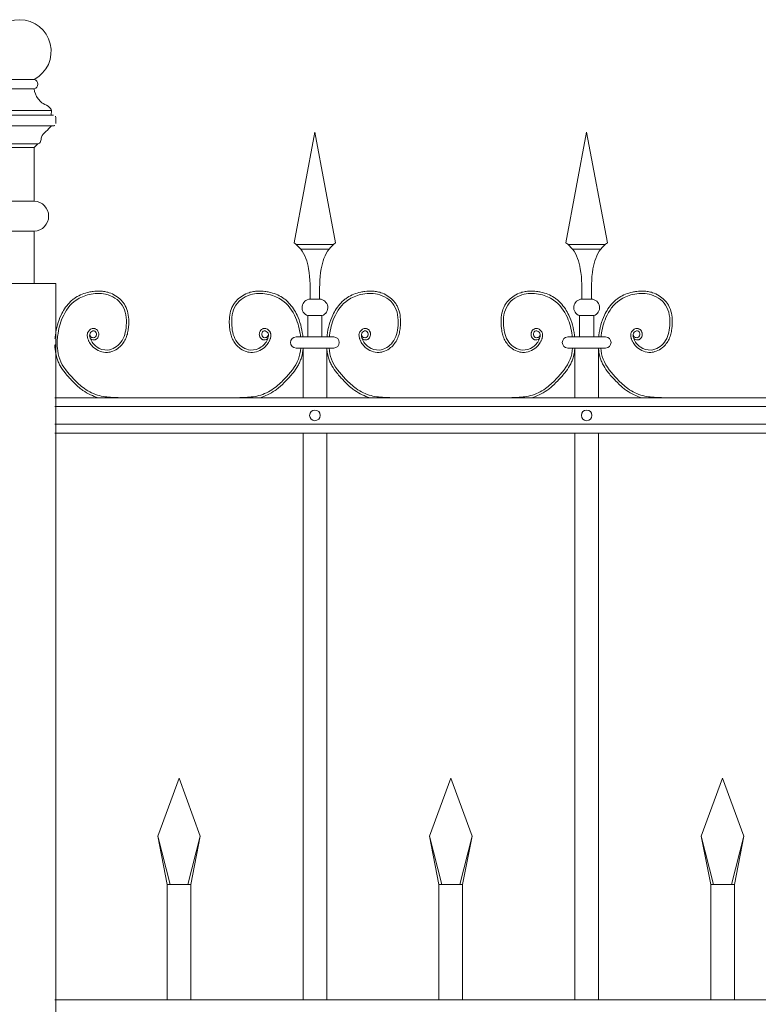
# Model space of a CAD drawing. Header units: millimetres. Extents: x 6567289036 to 6568990308, y 5976640423 to 5977332400.
# Tile 211 of 256: x 6568254067 to 6568254685, y 5976809274 to 5976810099. Entities that reach past the tile are written whole.
import ezdxf

# ---------------------------------------------------------------- set-up
doc = ezdxf.new("R2010")
doc.units = ezdxf.units.MM
doc.layers.add('01_widok', color=7, linetype='Continuous', lineweight=13)

# ---------------------------------------------------------------- blocks, each defined once
blk = doc.blocks.new('A$C6D0402AF')
at = {"layer": '01_widok'}
for p, q in [((0.26249, 1.4602), (0.28, 1.55381)), ((0.29751, 1.4602), (0.28, 1.55381)), ((0.49249, 1.4602), (0.51, 1.55381)), ((0.52751, 1.4602), (0.51, 1.55381)), ((0.28, 1.45881), (0.264, 1.45881)), ((0.28, 1.45481), (0.268, 1.45481)), ((0.28, 1.45881), (0.296, 1.45881)), ((0.28, 1.45481), (0.292, 1.45481)), ((0.51, 1.45881), (0.494, 1.45881)), ((0.51, 1.45481), (0.498, 1.45481)), ((0.51, 1.45881), (0.526, 1.45881)), ((0.51, 1.45481), (0.522, 1.45481)), ((0.28, 1.41247), (0.27601, 1.41247)), ((0.28, 1.41247), (0.28399, 1.41247)), ((0.51, 1.41247), (0.50601, 1.41247)), ((0.51, 1.41247), (0.51399, 1.41247)), ((0.27401, 1.39847), (0.28, 1.39847)), ((0.27401, 1.39847), (0.27401, 1.38047)), ((0.28599, 1.39847), (0.28, 1.39847)), ((0.28599, 1.39847), (0.28599, 1.38047)), ((0.50401, 1.39847), (0.51, 1.39847)), ((0.50401, 1.39847), (0.50401, 1.38047)), ((0.51599, 1.39847), (0.51, 1.39847)), ((0.51599, 1.39847), (0.51599, 1.38047)), ((0.28, 1.38047), (0.264, 1.38047)), ((0.28, 1.38047), (0.296, 1.38047)), ((0.51, 1.38047), (0.494, 1.38047)), ((0.51, 1.38047), (0.526, 1.38047)), ((0.27, 1.371), (0.264, 1.371)), ((0.27, 1.371), (0.27, 1.329)), ((0.27, 1.371), (0.29, 1.371)), ((0.29, 1.371), (0.29, 1.329)), ((0.29, 1.371), (0.296, 1.371)), ((0.5, 1.371), (0.494, 1.371)), ((0.5, 1.371), (0.5, 1.329)), ((0.5, 1.371), (0.52, 1.371)), ((0.52, 1.371), (0.52, 1.329)), ((0.52, 1.371), (0.526, 1.371)), ((2.57, 1.329), (0.06, 1.329)), ((0.06, 1.3215), (2.57, 1.3215)), ((0.06, 1.3065), (2.57, 1.3065)), ((2.57, 1.299), (0.06, 1.299)), ((0.27, 1.299), (0.27, 0.819)), ((0.29, 1.299), (0.29, 0.819)), ((0.5, 1.299), (0.5, 0.819)), ((0.52, 1.299), (0.52, 0.819)), ((0.147, 0.95769), (0.165, 1.00669)), ((0.183, 0.95769), (0.165, 1.00669)), ((0.377, 0.95769), (0.395, 1.00669)), ((0.413, 0.95769), (0.395, 1.00669)), ((0.607, 0.95769), (0.625, 1.00669)), ((0.643, 0.95769), (0.625, 1.00669)), ((0.15744, 0.91669), (0.147, 0.95769)), ((0.147, 0.95769), (0.155, 0.91669)), ((0.17256, 0.91669), (0.183, 0.95769)), ((0.183, 0.95769), (0.175, 0.91669)), ((0.38744, 0.91669), (0.377, 0.95769)), ((0.377, 0.95769), (0.385, 0.91669)), ((0.40256, 0.91669), (0.413, 0.95769)), ((0.413, 0.95769), (0.405, 0.91669)), ((0.61744, 0.91669), (0.607, 0.95769)), ((0.607, 0.95769), (0.615, 0.91669)), ((0.63256, 0.91669), (0.643, 0.95769)), ((0.643, 0.95769), (0.635, 0.91669)), ((0.165, 0.91669), (0.155, 0.91669)), ((0.155, 0.91669), (0.155, 0.819)), ((0.165, 0.91669), (0.175, 0.91669)), ((0.175, 0.91669), (0.175, 0.819)), ((0.395, 0.91669), (0.385, 0.91669)), ((0.385, 0.91669), (0.385, 0.819)), ((0.395, 0.91669), (0.405, 0.91669)), ((0.405, 0.91669), (0.405, 0.819)), ((0.625, 0.91669), (0.615, 0.91669)), ((0.615, 0.91669), (0.615, 0.819)), ((0.625, 0.91669), (0.635, 0.91669)), ((0.635, 0.91669), (0.635, 0.819)), ((2.57, 0.819), (0.06, 0.819))]:
    blk.add_line(p, q, dxfattribs=at)
for centre in [(0.28, 1.314), (0.51, 1.314)]:
    blk.add_circle(centre, 0.0045, dxfattribs=at)
for centre, radius, start, end in [((0.27627, 1.40529), 0.00718, 92.05804, 251.68172), ((0.28373, 1.40529), 0.00718, 288.31828, 87.94196), ((0.50627, 1.40529), 0.00718, 92.05804, 251.68172), ((0.51373, 1.40529), 0.00718, 288.31828, 87.94196), ((0.26411, 1.37573), 0.00473, 91.38218, 268.61782), ((0.29589, 1.37573), 0.00473, 271.38218, 88.61782), ((0.49411, 1.37573), 0.00473, 91.38218, 268.61782), ((0.52589, 1.37573), 0.00473, 271.38218, 88.61782)]:
    blk.add_arc(centre, radius, start, end, dxfattribs=at)
for points in [[(0.26249, 1.4602), (0.268, 1.45481), (0.27464, 1.43812), (0.27601, 1.41247)], [(0.29751, 1.4602), (0.292, 1.45481), (0.28536, 1.43812), (0.28399, 1.41247)], [(0.49249, 1.4602), (0.498, 1.45481), (0.50464, 1.43812), (0.50601, 1.41247)], [(0.52751, 1.4602), (0.522, 1.45481), (0.51536, 1.43812), (0.51399, 1.41247)], [(0.06218, 1.38047), (0.06178, 1.37621), (0.06201, 1.371)]]:
    blk.add_spline(points, degree=3, dxfattribs=at)
for points, knots in [([(0.08986, 1.37922), (0.09096, 1.37757), (0.09339, 1.37789), (0.09396, 1.37807), (0.09418, 1.37815), (0.0946, 1.37836), (0.0948, 1.37847), (0.09546, 1.37894), (0.09585, 1.37936), (0.09646, 1.38027), (0.09669, 1.38076), (0.09699, 1.3818), (0.09706, 1.38234), (0.09704, 1.38319), (0.097, 1.3835), (0.09688, 1.38409), (0.09679, 1.38437), (0.09648, 1.38516), (0.0962, 1.38563), (0.09549, 1.38648), (0.09507, 1.38686), (0.09429, 1.38729), (0.09401, 1.38741), (0.0935, 1.38756), (0.09327, 1.3876), (0.09283, 1.38764), (0.09261, 1.38765), (0.09184, 1.3876), (0.09132, 1.38745), (0.09038, 1.38704), (0.08996, 1.38678), (0.0892, 1.38617), (0.08885, 1.38583), (0.08835, 1.3852), (0.08817, 1.38493), (0.08786, 1.38437), (0.08773, 1.38409), (0.08753, 1.38353), (0.08745, 1.38324), (0.08729, 1.38238), (0.08728, 1.3818), (0.08737, 1.38073), (0.08747, 1.38022), (0.08768, 1.37942), (0.08778, 1.37911), (0.08801, 1.37846), (0.08814, 1.37811), (0.08842, 1.37743), (0.08858, 1.37709), (0.08906, 1.3761), (0.08943, 1.37546), (0.09063, 1.37364), (0.09158, 1.37254), (0.09423, 1.37019), (0.09606, 1.36909), (0.10004, 1.36762), (0.10218, 1.36725), (0.10512, 1.36741), (0.10591, 1.36752), (0.10745, 1.36786), (0.1082, 1.36809), (0.1108, 1.36908), (0.11253, 1.37012), (0.1153, 1.37238), (0.11641, 1.37352), (0.11831, 1.376), (0.11909, 1.37732), (0.12037, 1.38006), (0.12086, 1.38148), (0.12162, 1.38434), (0.12188, 1.38578), (0.12221, 1.38832), (0.12231, 1.38942), (0.12244, 1.39164), (0.12247, 1.39275), (0.12242, 1.3961), (0.1222, 1.39834), (0.12127, 1.4027), (0.12056, 1.40482), (0.11904, 1.40768), (0.11851, 1.40853), (0.11732, 1.41014), (0.11666, 1.41091), (0.11455, 1.41306), (0.11295, 1.41432), (0.1095, 1.41644), (0.10765, 1.4173), (0.10453, 1.41835), (0.1033, 1.41867), (0.10082, 1.41913), (0.09958, 1.41926), (0.09634, 1.41941), (0.09434, 1.4193), (0.09115, 1.41887), (0.08993, 1.41864), (0.08676, 1.41791), (0.08482, 1.41733), (0.08104, 1.41583), (0.07921, 1.41491), (0.07654, 1.41318), (0.07562, 1.41251), (0.07388, 1.41106), (0.07305, 1.41028), (0.07069, 1.40783), (0.06929, 1.40604), (0.06696, 1.40249), (0.06599, 1.40075), (0.06384, 1.39627), (0.06283, 1.3935), (0.06126, 1.38785), (0.06072, 1.38498), (0.06029, 1.38152), (0.06023, 1.381), (0.06, 1.379)], [4.6165, 4.6165, 4.6165, 4.6165, 5.188367, 5.188367, 5.549428, 5.549428, 5.910489, 5.910489, 6.837983, 6.837983, 7.765478, 7.765478, 8.692972, 8.692972, 9.190028, 9.190028, 9.687083, 9.687083, 10.618534, 10.618534, 11.549985, 11.549985, 12.010547, 12.010547, 12.33998, 12.33998, 12.669414, 12.669414, 13.561099, 13.561099, 14.452783, 14.452783, 15.344467, 15.344467, 15.940368, 15.940368, 16.492607, 16.492607, 17.044846, 17.044846, 18.200205, 18.200205, 19.355563, 19.355563, 20.151118, 20.151118, 21.100453, 21.100453, 22.049789, 22.049789, 23.94846, 23.94846, 27.745803, 27.745803, 33.221248, 33.221248, 38.696693, 38.696693, 40.725069, 40.725069, 42.753445, 42.753445, 47.908007, 47.908007, 52.041948, 52.041948, 56.17589, 56.17589, 60.309831, 60.309831, 64.342201, 64.342201, 67.40836, 67.40836, 70.47452, 70.47452, 76.606839, 76.606839, 82.739158, 82.739158, 85.455708, 85.455708, 88.172258, 88.172258, 93.605357, 93.605357, 99.038456, 99.038456, 102.482403, 102.482403, 105.92635, 105.92635, 111.504268, 111.504268, 114.996104, 114.996104, 120.708661, 120.708661, 126.421218, 126.421218, 129.587167, 129.587167, 132.753115, 132.753115, 139.085012, 139.085012, 144.64085, 144.64085, 153.114925, 153.114925, 161.589001, 161.589001, 163.11027, 163.11027, 163.11027, 163.11027]), ([(0.08938, 1.38267), (0.08957, 1.38189), (0.09003, 1.38002), (0.09401, 1.37927), (0.09577, 1.38316), (0.09296, 1.38672), (0.08873, 1.38362), (0.09001, 1.37746), (0.0948, 1.37115), (0.10586, 1.36773), (0.11781, 1.37557), (0.12135, 1.39087), (0.11942, 1.40849), (0.10397, 1.41817), (0.08945, 1.41716), (0.0752, 1.41161), (0.06574, 1.39811), (0.06288, 1.38659), (0.06223, 1.38093), (0.06218, 1.38047)], [0, 0, 0, 0, 2.276171, 5.482858, 9.081143, 12.123133, 16.088096, 20.24215, 29.50989, 38.967775, 52.064989, 66.796785, 84.531155, 101.296087, 115.254866, 127.16367, 146.089907, 161.545397, 162.912572, 162.912572, 162.912572, 162.912572]), ([(0.24014, 1.37922), (0.23904, 1.37757), (0.23661, 1.37789), (0.23604, 1.37807), (0.23582, 1.37815), (0.2354, 1.37836), (0.2352, 1.37847), (0.23454, 1.37894), (0.23415, 1.37936), (0.23354, 1.38027), (0.23331, 1.38076), (0.23301, 1.3818), (0.23294, 1.38234), (0.23296, 1.38319), (0.233, 1.3835), (0.23312, 1.38409), (0.23321, 1.38437), (0.23352, 1.38516), (0.2338, 1.38563), (0.23451, 1.38648), (0.23493, 1.38686), (0.23571, 1.38729), (0.23599, 1.38741), (0.2365, 1.38756), (0.23673, 1.3876), (0.23717, 1.38764), (0.23739, 1.38765), (0.23816, 1.3876), (0.23868, 1.38745), (0.23962, 1.38704), (0.24004, 1.38678), (0.2408, 1.38617), (0.24115, 1.38583), (0.24165, 1.3852), (0.24183, 1.38493), (0.24214, 1.38437), (0.24227, 1.38409), (0.24247, 1.38353), (0.24255, 1.38324), (0.24271, 1.38238), (0.24272, 1.3818), (0.24263, 1.38073), (0.24253, 1.38022), (0.24232, 1.37942), (0.24222, 1.37911), (0.24199, 1.37846), (0.24186, 1.37811), (0.24158, 1.37743), (0.24142, 1.37709), (0.24094, 1.3761), (0.24057, 1.37546), (0.23937, 1.37364), (0.23842, 1.37254), (0.23577, 1.37019), (0.23394, 1.36909), (0.22996, 1.36762), (0.22782, 1.36725), (0.22488, 1.36741), (0.22409, 1.36752), (0.22255, 1.36786), (0.2218, 1.36809), (0.2192, 1.36908), (0.21747, 1.37012), (0.2147, 1.37238), (0.21359, 1.37352), (0.21169, 1.376), (0.21091, 1.37732), (0.20963, 1.38006), (0.20914, 1.38148), (0.20838, 1.38434), (0.20812, 1.38578), (0.20779, 1.38832), (0.20769, 1.38942), (0.20756, 1.39164), (0.20753, 1.39275), (0.20758, 1.3961), (0.2078, 1.39834), (0.20873, 1.4027), (0.20944, 1.40482), (0.21096, 1.40768), (0.21149, 1.40853), (0.21268, 1.41014), (0.21334, 1.41091), (0.21545, 1.41306), (0.21705, 1.41432), (0.2205, 1.41644), (0.22235, 1.4173), (0.22547, 1.41835), (0.2267, 1.41867), (0.22918, 1.41913), (0.23042, 1.41926), (0.23366, 1.41941), (0.23566, 1.4193), (0.23885, 1.41887), (0.24007, 1.41864), (0.24324, 1.41791), (0.24518, 1.41733), (0.24896, 1.41583), (0.25079, 1.41491), (0.25346, 1.41318), (0.25438, 1.41251), (0.25612, 1.41106), (0.25695, 1.41028), (0.25931, 1.40783), (0.26071, 1.40604), (0.26304, 1.40249), (0.26401, 1.40075), (0.26616, 1.39627), (0.26717, 1.3935), (0.26874, 1.38785), (0.26928, 1.38498), (0.26971, 1.38152), (0.26977, 1.381), (0.26983, 1.38047)], [4.6165, 4.6165, 4.6165, 4.6165, 5.188367, 5.188367, 5.549428, 5.549428, 5.910489, 5.910489, 6.837983, 6.837983, 7.765478, 7.765478, 8.692972, 8.692972, 9.190028, 9.190028, 9.687083, 9.687083, 10.618534, 10.618534, 11.549985, 11.549985, 12.010547, 12.010547, 12.33998, 12.33998, 12.669414, 12.669414, 13.561099, 13.561099, 14.452783, 14.452783, 15.344467, 15.344467, 15.940368, 15.940368, 16.492607, 16.492607, 17.044846, 17.044846, 18.200205, 18.200205, 19.355563, 19.355563, 20.151118, 20.151118, 21.100453, 21.100453, 22.049789, 22.049789, 23.94846, 23.94846, 27.745803, 27.745803, 33.221248, 33.221248, 38.696693, 38.696693, 40.725069, 40.725069, 42.753445, 42.753445, 47.908007, 47.908007, 52.041948, 52.041948, 56.17589, 56.17589, 60.309831, 60.309831, 64.342201, 64.342201, 67.40836, 67.40836, 70.47452, 70.47452, 76.606839, 76.606839, 82.739158, 82.739158, 85.455708, 85.455708, 88.172258, 88.172258, 93.605357, 93.605357, 99.038456, 99.038456, 102.482403, 102.482403, 105.92635, 105.92635, 111.504268, 111.504268, 114.996104, 114.996104, 120.708661, 120.708661, 126.421218, 126.421218, 129.587167, 129.587167, 132.753115, 132.753115, 139.085012, 139.085012, 144.64085, 144.64085, 153.114925, 153.114925, 161.589001, 161.589001, 163.11027, 163.11027, 163.11027, 163.11027]), ([(0.24062, 1.38267), (0.24043, 1.38189), (0.23997, 1.38002), (0.23599, 1.37927), (0.23423, 1.38316), (0.23704, 1.38672), (0.24127, 1.38362), (0.23999, 1.37746), (0.2352, 1.37115), (0.22414, 1.36773), (0.21219, 1.37557), (0.20865, 1.39087), (0.21058, 1.40849), (0.22603, 1.41817), (0.24055, 1.41716), (0.2548, 1.41161), (0.26426, 1.39811), (0.26712, 1.38659), (0.26777, 1.38093), (0.26782, 1.38047)], [0, 0, 0, 0, 2.276171, 5.482858, 9.081143, 12.123133, 16.088096, 20.24215, 29.50989, 38.967775, 52.064989, 66.796785, 84.531155, 101.296087, 115.254866, 127.16367, 146.089907, 161.545397, 162.912572, 162.912572, 162.912572, 162.912572]), ([(0.31986, 1.37922), (0.32096, 1.37757), (0.32339, 1.37789), (0.32396, 1.37807), (0.32418, 1.37815), (0.3246, 1.37836), (0.3248, 1.37847), (0.32546, 1.37894), (0.32585, 1.37936), (0.32646, 1.38027), (0.32669, 1.38076), (0.32699, 1.3818), (0.32706, 1.38234), (0.32704, 1.38319), (0.327, 1.3835), (0.32688, 1.38409), (0.32679, 1.38437), (0.32648, 1.38516), (0.3262, 1.38563), (0.32549, 1.38648), (0.32507, 1.38686), (0.32429, 1.38729), (0.32401, 1.38741), (0.3235, 1.38756), (0.32327, 1.3876), (0.32283, 1.38764), (0.32261, 1.38765), (0.32184, 1.3876), (0.32132, 1.38745), (0.32038, 1.38704), (0.31996, 1.38678), (0.3192, 1.38617), (0.31885, 1.38583), (0.31835, 1.3852), (0.31817, 1.38493), (0.31786, 1.38437), (0.31773, 1.38409), (0.31753, 1.38353), (0.31745, 1.38324), (0.31729, 1.38238), (0.31728, 1.3818), (0.31737, 1.38073), (0.31747, 1.38022), (0.31768, 1.37942), (0.31778, 1.37911), (0.31801, 1.37846), (0.31814, 1.37811), (0.31842, 1.37743), (0.31858, 1.37709), (0.31906, 1.3761), (0.31943, 1.37546), (0.32063, 1.37364), (0.32158, 1.37254), (0.32423, 1.37019), (0.32606, 1.36909), (0.33004, 1.36762), (0.33218, 1.36725), (0.33512, 1.36741), (0.33591, 1.36752), (0.33745, 1.36786), (0.3382, 1.36809), (0.3408, 1.36908), (0.34253, 1.37012), (0.3453, 1.37238), (0.34641, 1.37352), (0.34831, 1.376), (0.34909, 1.37732), (0.35037, 1.38006), (0.35086, 1.38148), (0.35162, 1.38434), (0.35188, 1.38578), (0.35221, 1.38832), (0.35231, 1.38942), (0.35244, 1.39164), (0.35247, 1.39275), (0.35242, 1.3961), (0.3522, 1.39834), (0.35127, 1.4027), (0.35056, 1.40482), (0.34904, 1.40768), (0.34851, 1.40853), (0.34732, 1.41014), (0.34666, 1.41091), (0.34455, 1.41306), (0.34295, 1.41432), (0.3395, 1.41644), (0.33765, 1.4173), (0.33453, 1.41835), (0.3333, 1.41867), (0.33082, 1.41913), (0.32958, 1.41926), (0.32634, 1.41941), (0.32434, 1.4193), (0.32115, 1.41887), (0.31993, 1.41864), (0.31676, 1.41791), (0.31482, 1.41733), (0.31104, 1.41583), (0.30921, 1.41491), (0.30654, 1.41318), (0.30562, 1.41251), (0.30388, 1.41106), (0.30305, 1.41028), (0.30069, 1.40783), (0.29929, 1.40604), (0.29696, 1.40249), (0.29599, 1.40075), (0.29384, 1.39627), (0.29283, 1.3935), (0.29126, 1.38785), (0.29072, 1.38498), (0.29029, 1.38152), (0.29023, 1.381), (0.29017, 1.38047)], [4.6165, 4.6165, 4.6165, 4.6165, 5.188367, 5.188367, 5.549428, 5.549428, 5.910489, 5.910489, 6.837983, 6.837983, 7.765478, 7.765478, 8.692972, 8.692972, 9.190028, 9.190028, 9.687083, 9.687083, 10.618534, 10.618534, 11.549985, 11.549985, 12.010547, 12.010547, 12.33998, 12.33998, 12.669414, 12.669414, 13.561099, 13.561099, 14.452783, 14.452783, 15.344467, 15.344467, 15.940368, 15.940368, 16.492607, 16.492607, 17.044846, 17.044846, 18.200205, 18.200205, 19.355563, 19.355563, 20.151118, 20.151118, 21.100453, 21.100453, 22.049789, 22.049789, 23.94846, 23.94846, 27.745803, 27.745803, 33.221248, 33.221248, 38.696693, 38.696693, 40.725069, 40.725069, 42.753445, 42.753445, 47.908007, 47.908007, 52.041948, 52.041948, 56.17589, 56.17589, 60.309831, 60.309831, 64.342201, 64.342201, 67.40836, 67.40836, 70.47452, 70.47452, 76.606839, 76.606839, 82.739158, 82.739158, 85.455708, 85.455708, 88.172258, 88.172258, 93.605357, 93.605357, 99.038456, 99.038456, 102.482403, 102.482403, 105.92635, 105.92635, 111.504268, 111.504268, 114.996104, 114.996104, 120.708661, 120.708661, 126.421218, 126.421218, 129.587167, 129.587167, 132.753115, 132.753115, 139.085012, 139.085012, 144.64085, 144.64085, 153.114925, 153.114925, 161.589001, 161.589001, 163.11027, 163.11027, 163.11027, 163.11027]), ([(0.31938, 1.38267), (0.31957, 1.38189), (0.32003, 1.38002), (0.32401, 1.37927), (0.32577, 1.38316), (0.32296, 1.38672), (0.31873, 1.38362), (0.32001, 1.37746), (0.3248, 1.37115), (0.33586, 1.36773), (0.34781, 1.37557), (0.35135, 1.39087), (0.34942, 1.40849), (0.33397, 1.41817), (0.31945, 1.41716), (0.3052, 1.41161), (0.29574, 1.39811), (0.29288, 1.38659), (0.29223, 1.38093), (0.29218, 1.38047)], [0, 0, 0, 0, 2.276171, 5.482858, 9.081143, 12.123133, 16.088096, 20.24215, 29.50989, 38.967775, 52.064989, 66.796785, 84.531155, 101.296087, 115.254866, 127.16367, 146.089907, 161.545397, 162.912572, 162.912572, 162.912572, 162.912572]), ([(0.47014, 1.37922), (0.46904, 1.37757), (0.46661, 1.37789), (0.46604, 1.37807), (0.46582, 1.37815), (0.4654, 1.37836), (0.4652, 1.37847), (0.46454, 1.37894), (0.46415, 1.37936), (0.46354, 1.38027), (0.46331, 1.38076), (0.46301, 1.3818), (0.46294, 1.38234), (0.46296, 1.38319), (0.463, 1.3835), (0.46312, 1.38409), (0.46321, 1.38437), (0.46352, 1.38516), (0.4638, 1.38563), (0.46451, 1.38648), (0.46493, 1.38686), (0.46571, 1.38729), (0.46599, 1.38741), (0.4665, 1.38756), (0.46673, 1.3876), (0.46717, 1.38764), (0.46739, 1.38765), (0.46816, 1.3876), (0.46868, 1.38745), (0.46962, 1.38704), (0.47004, 1.38678), (0.4708, 1.38617), (0.47115, 1.38583), (0.47165, 1.3852), (0.47183, 1.38493), (0.47214, 1.38437), (0.47227, 1.38409), (0.47247, 1.38353), (0.47255, 1.38324), (0.47271, 1.38238), (0.47272, 1.3818), (0.47263, 1.38073), (0.47253, 1.38022), (0.47232, 1.37942), (0.47222, 1.37911), (0.47199, 1.37846), (0.47186, 1.37811), (0.47158, 1.37743), (0.47142, 1.37709), (0.47094, 1.3761), (0.47057, 1.37546), (0.46937, 1.37364), (0.46842, 1.37254), (0.46577, 1.37019), (0.46394, 1.36909), (0.45996, 1.36762), (0.45782, 1.36725), (0.45488, 1.36741), (0.45409, 1.36752), (0.45255, 1.36786), (0.4518, 1.36809), (0.4492, 1.36908), (0.44747, 1.37012), (0.4447, 1.37238), (0.44359, 1.37352), (0.44169, 1.376), (0.44091, 1.37732), (0.43963, 1.38006), (0.43914, 1.38148), (0.43838, 1.38434), (0.43812, 1.38578), (0.43779, 1.38832), (0.43769, 1.38942), (0.43756, 1.39164), (0.43753, 1.39275), (0.43758, 1.3961), (0.4378, 1.39834), (0.43873, 1.4027), (0.43944, 1.40482), (0.44096, 1.40768), (0.44149, 1.40853), (0.44268, 1.41014), (0.44334, 1.41091), (0.44545, 1.41306), (0.44705, 1.41432), (0.4505, 1.41644), (0.45235, 1.4173), (0.45547, 1.41835), (0.4567, 1.41867), (0.45918, 1.41913), (0.46042, 1.41926), (0.46366, 1.41941), (0.46566, 1.4193), (0.46885, 1.41887), (0.47007, 1.41864), (0.47324, 1.41791), (0.47518, 1.41733), (0.47896, 1.41583), (0.48079, 1.41491), (0.48346, 1.41318), (0.48438, 1.41251), (0.48612, 1.41106), (0.48695, 1.41028), (0.48931, 1.40783), (0.49071, 1.40604), (0.49304, 1.40249), (0.49401, 1.40075), (0.49616, 1.39627), (0.49717, 1.3935), (0.49874, 1.38785), (0.49928, 1.38498), (0.49971, 1.38152), (0.49977, 1.381), (0.49983, 1.38047)], [4.6165, 4.6165, 4.6165, 4.6165, 5.188367, 5.188367, 5.549428, 5.549428, 5.910489, 5.910489, 6.837983, 6.837983, 7.765478, 7.765478, 8.692972, 8.692972, 9.190028, 9.190028, 9.687083, 9.687083, 10.618534, 10.618534, 11.549985, 11.549985, 12.010547, 12.010547, 12.33998, 12.33998, 12.669414, 12.669414, 13.561099, 13.561099, 14.452783, 14.452783, 15.344467, 15.344467, 15.940368, 15.940368, 16.492607, 16.492607, 17.044846, 17.044846, 18.200205, 18.200205, 19.355563, 19.355563, 20.151118, 20.151118, 21.100453, 21.100453, 22.049789, 22.049789, 23.94846, 23.94846, 27.745803, 27.745803, 33.221248, 33.221248, 38.696693, 38.696693, 40.725069, 40.725069, 42.753445, 42.753445, 47.908007, 47.908007, 52.041948, 52.041948, 56.17589, 56.17589, 60.309831, 60.309831, 64.342201, 64.342201, 67.40836, 67.40836, 70.47452, 70.47452, 76.606839, 76.606839, 82.739158, 82.739158, 85.455708, 85.455708, 88.172258, 88.172258, 93.605357, 93.605357, 99.038456, 99.038456, 102.482403, 102.482403, 105.92635, 105.92635, 111.504268, 111.504268, 114.996104, 114.996104, 120.708661, 120.708661, 126.421218, 126.421218, 129.587167, 129.587167, 132.753115, 132.753115, 139.085012, 139.085012, 144.64085, 144.64085, 153.114925, 153.114925, 161.589001, 161.589001, 163.11027, 163.11027, 163.11027, 163.11027]), ([(0.47062, 1.38267), (0.47043, 1.38189), (0.46997, 1.38002), (0.46599, 1.37927), (0.46423, 1.38316), (0.46704, 1.38672), (0.47127, 1.38362), (0.46999, 1.37746), (0.4652, 1.37115), (0.45414, 1.36773), (0.44219, 1.37557), (0.43865, 1.39087), (0.44058, 1.40849), (0.45603, 1.41817), (0.47055, 1.41716), (0.4848, 1.41161), (0.49426, 1.39811), (0.49712, 1.38659), (0.49777, 1.38093), (0.49782, 1.38047)], [0, 0, 0, 0, 2.276171, 5.482858, 9.081143, 12.123133, 16.088096, 20.24215, 29.50989, 38.967775, 52.064989, 66.796785, 84.531155, 101.296087, 115.254866, 127.16367, 146.089907, 161.545397, 162.912572, 162.912572, 162.912572, 162.912572]), ([(0.54986, 1.37922), (0.55096, 1.37757), (0.55339, 1.37789), (0.55396, 1.37807), (0.55418, 1.37815), (0.5546, 1.37836), (0.5548, 1.37847), (0.55546, 1.37894), (0.55585, 1.37936), (0.55646, 1.38027), (0.55669, 1.38076), (0.55699, 1.3818), (0.55706, 1.38234), (0.55704, 1.38319), (0.557, 1.3835), (0.55688, 1.38409), (0.55679, 1.38437), (0.55648, 1.38516), (0.5562, 1.38563), (0.55549, 1.38648), (0.55507, 1.38686), (0.55429, 1.38729), (0.55401, 1.38741), (0.5535, 1.38756), (0.55327, 1.3876), (0.55283, 1.38764), (0.55261, 1.38765), (0.55184, 1.3876), (0.55132, 1.38745), (0.55038, 1.38704), (0.54996, 1.38678), (0.5492, 1.38617), (0.54885, 1.38583), (0.54835, 1.3852), (0.54817, 1.38493), (0.54786, 1.38437), (0.54773, 1.38409), (0.54753, 1.38353), (0.54745, 1.38324), (0.54729, 1.38238), (0.54728, 1.3818), (0.54737, 1.38073), (0.54747, 1.38022), (0.54768, 1.37942), (0.54778, 1.37911), (0.54801, 1.37846), (0.54814, 1.37811), (0.54842, 1.37743), (0.54858, 1.37709), (0.54906, 1.3761), (0.54943, 1.37546), (0.55063, 1.37364), (0.55158, 1.37254), (0.55423, 1.37019), (0.55606, 1.36909), (0.56004, 1.36762), (0.56218, 1.36725), (0.56512, 1.36741), (0.56591, 1.36752), (0.56745, 1.36786), (0.5682, 1.36809), (0.5708, 1.36908), (0.57253, 1.37012), (0.5753, 1.37238), (0.57641, 1.37352), (0.57831, 1.376), (0.57909, 1.37732), (0.58037, 1.38006), (0.58086, 1.38148), (0.58162, 1.38434), (0.58188, 1.38578), (0.58221, 1.38832), (0.58231, 1.38942), (0.58244, 1.39164), (0.58247, 1.39275), (0.58242, 1.3961), (0.5822, 1.39834), (0.58127, 1.4027), (0.58056, 1.40482), (0.57904, 1.40768), (0.57851, 1.40853), (0.57732, 1.41014), (0.57666, 1.41091), (0.57455, 1.41306), (0.57295, 1.41432), (0.5695, 1.41644), (0.56765, 1.4173), (0.56453, 1.41835), (0.5633, 1.41867), (0.56082, 1.41913), (0.55958, 1.41926), (0.55634, 1.41941), (0.55434, 1.4193), (0.55115, 1.41887), (0.54993, 1.41864), (0.54676, 1.41791), (0.54482, 1.41733), (0.54104, 1.41583), (0.53921, 1.41491), (0.53654, 1.41318), (0.53562, 1.41251), (0.53388, 1.41106), (0.53305, 1.41028), (0.53069, 1.40783), (0.52929, 1.40604), (0.52696, 1.40249), (0.52599, 1.40075), (0.52384, 1.39627), (0.52283, 1.3935), (0.52126, 1.38785), (0.52072, 1.38498), (0.52029, 1.38152), (0.52023, 1.381), (0.52017, 1.38047)], [4.6165, 4.6165, 4.6165, 4.6165, 5.188367, 5.188367, 5.549428, 5.549428, 5.910489, 5.910489, 6.837983, 6.837983, 7.765478, 7.765478, 8.692972, 8.692972, 9.190028, 9.190028, 9.687083, 9.687083, 10.618534, 10.618534, 11.549985, 11.549985, 12.010547, 12.010547, 12.33998, 12.33998, 12.669414, 12.669414, 13.561099, 13.561099, 14.452783, 14.452783, 15.344467, 15.344467, 15.940368, 15.940368, 16.492607, 16.492607, 17.044846, 17.044846, 18.200205, 18.200205, 19.355563, 19.355563, 20.151118, 20.151118, 21.100453, 21.100453, 22.049789, 22.049789, 23.94846, 23.94846, 27.745803, 27.745803, 33.221248, 33.221248, 38.696693, 38.696693, 40.725069, 40.725069, 42.753445, 42.753445, 47.908007, 47.908007, 52.041948, 52.041948, 56.17589, 56.17589, 60.309831, 60.309831, 64.342201, 64.342201, 67.40836, 67.40836, 70.47452, 70.47452, 76.606839, 76.606839, 82.739158, 82.739158, 85.455708, 85.455708, 88.172258, 88.172258, 93.605357, 93.605357, 99.038456, 99.038456, 102.482403, 102.482403, 105.92635, 105.92635, 111.504268, 111.504268, 114.996104, 114.996104, 120.708661, 120.708661, 126.421218, 126.421218, 129.587167, 129.587167, 132.753115, 132.753115, 139.085012, 139.085012, 144.64085, 144.64085, 153.114925, 153.114925, 161.589001, 161.589001, 163.11027, 163.11027, 163.11027, 163.11027]), ([(0.54938, 1.38267), (0.54957, 1.38189), (0.55003, 1.38002), (0.55401, 1.37927), (0.55577, 1.38316), (0.55296, 1.38672), (0.54873, 1.38362), (0.55001, 1.37746), (0.5548, 1.37115), (0.56586, 1.36773), (0.57781, 1.37557), (0.58135, 1.39087), (0.57942, 1.40849), (0.56397, 1.41817), (0.54945, 1.41716), (0.5352, 1.41161), (0.52574, 1.39811), (0.52288, 1.38659), (0.52223, 1.38093), (0.52218, 1.38047)], [0, 0, 0, 0, 2.276171, 5.482858, 9.081143, 12.123133, 16.088096, 20.24215, 29.50989, 38.967775, 52.064989, 66.796785, 84.531155, 101.296087, 115.254866, 127.16367, 146.089907, 161.545397, 162.912572, 162.912572, 162.912572, 162.912572]), ([(0.06, 1.371), (0.06, 1.379), (0.06022, 1.36872), (0.06065, 1.36597), (0.06101, 1.36438), (0.06184, 1.36164), (0.06227, 1.36048), (0.06324, 1.35824), (0.0638, 1.35715), (0.0656, 1.35398), (0.06699, 1.35198), (0.0695, 1.34881), (0.07054, 1.3476), (0.07256, 1.34535), (0.07355, 1.3443), (0.0765, 1.34125), (0.07852, 1.33925), (0.08166, 1.33664), (0.08264, 1.33588), (0.08568, 1.33375), (0.08785, 1.33251), (0.09215, 1.33049), (0.09426, 1.32967), (0.09641, 1.329)], [172.067248, 172.067248, 172.067248, 172.067248, 175.307441, 175.307441, 179.950369, 179.950369, 183.428024, 183.428024, 186.90568, 186.90568, 193.860991, 193.860991, 198.444931, 198.444931, 202.5856, 202.5856, 210.86694, 210.86694, 214.411979, 214.411979, 221.502058, 221.502058, 227.966753, 227.966753, 227.966753, 227.966753]), ([(0.06201, 1.371), (0.06226, 1.36776), (0.06423, 1.35775), (0.0738, 1.34652), (0.08503, 1.33583), (0.09701, 1.32998), (0.10742, 1.32929), (0.11309, 1.32906), (0.11449, 1.329)], [172.218122, 172.218122, 172.218122, 172.218122, 181.855132, 202.579273, 214.575372, 228.542226, 241.353249, 245.573586, 245.573586, 245.573586, 245.573586]), ([(0.26799, 1.371), (0.26774, 1.36776), (0.26577, 1.35775), (0.2562, 1.34652), (0.24497, 1.33583), (0.23299, 1.32998), (0.22258, 1.32929), (0.21691, 1.32906), (0.21551, 1.329)], [172.218122, 172.218122, 172.218122, 172.218122, 181.855132, 202.579273, 214.575372, 228.542226, 241.353249, 245.573586, 245.573586, 245.573586, 245.573586]), ([(0.27, 1.371), (0.26991, 1.36986), (0.26978, 1.36872), (0.26935, 1.36597), (0.26899, 1.36438), (0.26816, 1.36164), (0.26773, 1.36048), (0.26676, 1.35824), (0.2662, 1.35715), (0.2644, 1.35398), (0.26301, 1.35198), (0.2605, 1.34881), (0.25946, 1.3476), (0.25744, 1.34535), (0.25645, 1.3443), (0.2535, 1.34125), (0.25148, 1.33925), (0.24834, 1.33664), (0.24736, 1.33588), (0.24432, 1.33375), (0.24215, 1.33251), (0.23785, 1.33049), (0.23574, 1.32967), (0.23359, 1.329)], [172.067248, 172.067248, 172.067248, 172.067248, 175.307441, 175.307441, 179.950369, 179.950369, 183.428024, 183.428024, 186.90568, 186.90568, 193.860991, 193.860991, 198.444931, 198.444931, 202.5856, 202.5856, 210.86694, 210.86694, 214.411979, 214.411979, 221.502058, 221.502058, 227.966753, 227.966753, 227.966753, 227.966753]), ([(0.29, 1.371), (0.29009, 1.36986), (0.29022, 1.36872), (0.29065, 1.36597), (0.29101, 1.36438), (0.29184, 1.36164), (0.29227, 1.36048), (0.29324, 1.35824), (0.2938, 1.35715), (0.2956, 1.35398), (0.29699, 1.35198), (0.2995, 1.34881), (0.30054, 1.3476), (0.30256, 1.34535), (0.30355, 1.3443), (0.3065, 1.34125), (0.30852, 1.33925), (0.31166, 1.33664), (0.31264, 1.33588), (0.31568, 1.33375), (0.31785, 1.33251), (0.32215, 1.33049), (0.32426, 1.32967), (0.32641, 1.329)], [172.067248, 172.067248, 172.067248, 172.067248, 175.307441, 175.307441, 179.950369, 179.950369, 183.428024, 183.428024, 186.90568, 186.90568, 193.860991, 193.860991, 198.444931, 198.444931, 202.5856, 202.5856, 210.86694, 210.86694, 214.411979, 214.411979, 221.502058, 221.502058, 227.966753, 227.966753, 227.966753, 227.966753]), ([(0.29201, 1.371), (0.29226, 1.36776), (0.29423, 1.35775), (0.3038, 1.34652), (0.31503, 1.33583), (0.32701, 1.32998), (0.33742, 1.32929), (0.34309, 1.32906), (0.34449, 1.329)], [172.218122, 172.218122, 172.218122, 172.218122, 181.855132, 202.579273, 214.575372, 228.542226, 241.353249, 245.573586, 245.573586, 245.573586, 245.573586]), ([(0.49799, 1.371), (0.49774, 1.36776), (0.49577, 1.35775), (0.4862, 1.34652), (0.47497, 1.33583), (0.46299, 1.32998), (0.45258, 1.32929), (0.44691, 1.32906), (0.44551, 1.329)], [172.218122, 172.218122, 172.218122, 172.218122, 181.855132, 202.579273, 214.575372, 228.542226, 241.353249, 245.573586, 245.573586, 245.573586, 245.573586]), ([(0.5, 1.371), (0.49991, 1.36986), (0.49978, 1.36872), (0.49935, 1.36597), (0.49899, 1.36438), (0.49816, 1.36164), (0.49773, 1.36048), (0.49676, 1.35824), (0.4962, 1.35715), (0.4944, 1.35398), (0.49301, 1.35198), (0.4905, 1.34881), (0.48946, 1.3476), (0.48744, 1.34535), (0.48645, 1.3443), (0.4835, 1.34125), (0.48148, 1.33925), (0.47834, 1.33664), (0.47736, 1.33588), (0.47432, 1.33375), (0.47215, 1.33251), (0.46785, 1.33049), (0.46574, 1.32967), (0.46359, 1.329)], [172.067248, 172.067248, 172.067248, 172.067248, 175.307441, 175.307441, 179.950369, 179.950369, 183.428024, 183.428024, 186.90568, 186.90568, 193.860991, 193.860991, 198.444931, 198.444931, 202.5856, 202.5856, 210.86694, 210.86694, 214.411979, 214.411979, 221.502058, 221.502058, 227.966753, 227.966753, 227.966753, 227.966753]), ([(0.52, 1.371), (0.52009, 1.36986), (0.52022, 1.36872), (0.52065, 1.36597), (0.52101, 1.36438), (0.52184, 1.36164), (0.52227, 1.36048), (0.52324, 1.35824), (0.5238, 1.35715), (0.5256, 1.35398), (0.52699, 1.35198), (0.5295, 1.34881), (0.53054, 1.3476), (0.53256, 1.34535), (0.53355, 1.3443), (0.5365, 1.34125), (0.53852, 1.33925), (0.54166, 1.33664), (0.54264, 1.33588), (0.54568, 1.33375), (0.54785, 1.33251), (0.55215, 1.33049), (0.55426, 1.32967), (0.55641, 1.329)], [172.067248, 172.067248, 172.067248, 172.067248, 175.307441, 175.307441, 179.950369, 179.950369, 183.428024, 183.428024, 186.90568, 186.90568, 193.860991, 193.860991, 198.444931, 198.444931, 202.5856, 202.5856, 210.86694, 210.86694, 214.411979, 214.411979, 221.502058, 221.502058, 227.966753, 227.966753, 227.966753, 227.966753]), ([(0.52201, 1.371), (0.52226, 1.36776), (0.52423, 1.35775), (0.5338, 1.34652), (0.54503, 1.33583), (0.55701, 1.32998), (0.56742, 1.32929), (0.57309, 1.32906), (0.57449, 1.329)], [172.218122, 172.218122, 172.218122, 172.218122, 181.855132, 202.579273, 214.575372, 228.542226, 241.353249, 245.573586, 245.573586, 245.573586, 245.573586])]:
    blk.add_open_spline(points, degree=3, knots=knots, dxfattribs=at)
blk = doc.blocks.new('A$C6613173D')
at = {"layer": '01_widok'}
for p, q in [((0.35061, 0.2704), (0.33861, 0.2704)), ((0.35061, 0.2704), (0.36261, 0.2704)), ((0.35061, 0.2624), (0.33861, 0.2624)), ((0.35061, 0.2624), (0.36261, 0.2624)), ((0.35061, 0.2404), (0.32261, 0.2404)), ((0.35061, 0.2444), (0.32427, 0.2444)), ((0.35061, 0.2444), (0.37694, 0.2444)), ((0.35061, 0.2404), (0.37861, 0.2404)), ((0.37685, 0.2404), (0.37694, 0.2444)), ((0.35061, 0.2314), (0.32261, 0.2314)), ((0.35061, 0.2314), (0.37861, 0.2314)), ((0.38061, 0.2384), (0.38061, 0.2334)), ((0.35061, 0.2164), (0.33561, 0.2164)), ((0.35061, 0.2164), (0.36561, 0.2164)), ((0.36561, 0.2164), (0.36261, 0.2134)), ((0.35061, 0.2134), (0.33861, 0.2134)), ((0.35061, 0.2134), (0.36261, 0.2134)), ((0.36261, 0.1684), (0.36261, 0.2134)), ((0.35061, 0.1684), (0.33861, 0.1684)), ((0.35061, 0.1684), (0.36261, 0.1684)), ((0.35061, 0.1434), (0.33861, 0.1434)), ((0.35061, 0.1434), (0.36261, 0.1434)), ((0.36261, 0.1434), (0.36261, 0.0994)), ((0.32061, 0.0994), (0.38061, 0.0994)), ((0.38061, 0.0994), (0.38061, -1.25224))]:
    blk.add_line(p, q, dxfattribs=at)
blk.add_lwpolyline([(0.33861, 0.0994), (0.36261, 0.0994)], dxfattribs=at)
for centre, radius, start, end in [((0.35105, 0.29385), 0.02655, 90.96908, 242.03943), ((0.35016, 0.29385), 0.02655, 297.96057, 89.03092), ((0.36144, 0.2664), 0.00417, 286.26022, 73.73978), ((0.37861, 0.2384), 0.002, 0, 90), ((0.37861, 0.2334), 0.002, 270, 0), ((0.3621, 0.1559), 0.01251, 272.33828, 87.66172)]:
    blk.add_arc(centre, radius, start, end, dxfattribs=at)
for points, knots in [([(0.37694, 0.2444), (0.37689, 0.24463), (0.37645, 0.2461), (0.3737, 0.2488), (0.36908, 0.25021), (0.36455, 0.25554), (0.36258, 0.25964), (0.36261, 0.2624)], [2.774362, 2.774362, 2.774362, 2.774362, 3.490427, 7.508595, 13.38101, 17.769363, 27.74801, 27.74801, 27.74801, 27.74801]), ([(0.36549, 0.2164), (0.36602, 0.21656), (0.36707, 0.2169), (0.36842, 0.21894), (0.36805, 0.22305), (0.37254, 0.22697), (0.3755, 0.22991), (0.37697, 0.2314)], [0, 0, 0, 0, 1.627023, 3.22043, 6.907446, 13.144432, 19.532717, 19.532717, 19.532717, 19.532717])]:
    blk.add_open_spline(points, degree=3, knots=knots, dxfattribs=at)

msp = doc.modelspace()

# ---------------------------------------------------------------- block references
at = {"xscale": 1000, "yscale": 1000, "zscale": 1000}
msp.add_blockref('A$C6613173D', (6568253717.043922, 5976809778.104088), dxfattribs=at)
at = {"xscale": 988.5931585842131, "yscale": 988.5931585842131, "zscale": 988.5931585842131, "rotation": 3.128671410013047e-08}
msp.add_blockref('A$C6D0402AF', (6568254037.649506, 5976808468.183691), dxfattribs=at)

doc.saveas('drawing.dxf')
